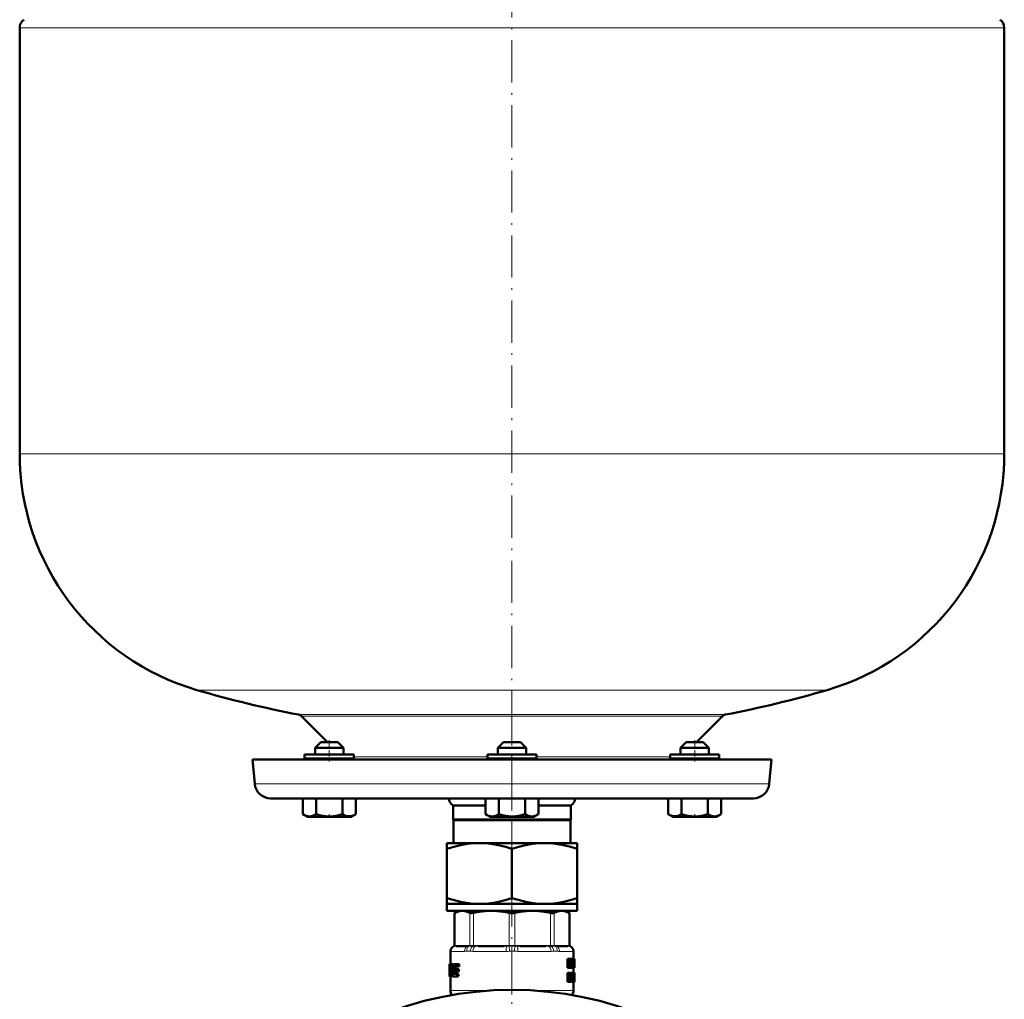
# Model space of a CAD drawing. Extents: x -1768 to 2122, y -1862 to 865.
# Tile 53 of 63: x 1035 to 1315, y -319 to -40. Entities that reach past the tile are written whole.
import ezdxf

# ---------------------------------------------------------------- set-up
doc = ezdxf.new("R2010")
doc.units = 0
doc.linetypes.add('DASHDOT', pattern=[18.5, 12, -3, 0.5, -3])

msp = doc.modelspace()

# ---------------------------------------------------------------- linework, layer by layer
at = {"color": 7, "linetype": 'DASHDOT', "lineweight": 18}
for p, q in [((1175.3, 231.39), (1175.3, -272.9)), ((1175.3, -234.05), (1175.3, -279.84)), ((1175.3, -286.12), (1175.3, -546.12))]:
    msp.add_line(p, q, dxfattribs=at)
at = {"color": 7, "lineweight": 18}
for p, q in [((1315.3, -42.55), (1035.3, -42.55)), ((1035.3, -163.67), (1315.3, -163.67)), ((1085.7, -230.87), (1175.3, -230.87)), ((1175.3, -230.87), (1264.9, -230.87)), ((1114.64, -237.87), (1175.3, -237.87)), ((1175.3, -237.87), (1235.97, -237.87)), ((1115.41, -238.28), (1235.19, -238.28)), ((1117.28, -250.17), (1116.34, -250.17)), ((1130.34, -250.17), (1117.28, -250.17)), ((1130.34, -249.88), (1168.3, -249.88)), ((1175.3, -250.17), (1168.3, -250.17)), ((1182.3, -250.17), (1175.3, -250.17)), ((1182.3, -249.88), (1220.26, -249.88)), ((1233.33, -250.17), (1220.26, -250.17)), ((1234.26, -250.17), (1233.33, -250.17)), ((1102.15, -257.57), (1175.3, -257.57)), ((1175.3, -257.57), (1248.45, -257.57)), ((1159.06, -294.23), (1159.06, -303.51)), ((1163.28, -303.51), (1163.28, -294.23)), ((1164.36, -294.23), (1164.36, -303.51)), ((1174.54, -303.51), (1174.54, -294.23)), ((1176.07, -294.23), (1176.07, -303.51)), ((1186.25, -303.51), (1186.25, -294.23)), ((1187.33, -294.23), (1187.33, -303.51)), ((1191.55, -303.51), (1191.55, -294.23)), ((1157.82, -305.15), (1157.8, -305.12)), ((1157.88, -305.17), (1161.8, -305.17)), ((1158.91, -303.71), (1158.78, -303.72)), ((1158.91, -303.53), (1159.04, -303.52)), ((1158.93, -303.71), (1158.91, -303.71)), ((1159.19, -303.68), (1158.93, -303.71)), ((1159.04, -303.52), (1159.06, -303.51)), ((1159.06, -303.51), (1159.35, -303.49)), ((1159.65, -303.47), (1162.69, -303.47)), ((1163.45, -305.15), (1162.43, -305.15)), ((1163.14, -303.71), (1162.82, -303.68)), ((1162.98, -303.49), (1163.28, -303.51)), ((1163.16, -303.71), (1163.14, -303.71)), ((1163.28, -303.51), (1163.3, -303.52)), ((1164.17, -305.17), (1173.63, -305.17)), ((1164.31, -303.71), (1164.25, -303.71)), ((1164.31, -303.52), (1164.36, -303.51)), ((1165.01, -303.68), (1164.31, -303.71)), ((1164.36, -303.51), (1165.07, -303.49)), ((1165.78, -303.47), (1173.11, -303.47)), ((1174.47, -303.71), (1173.75, -303.68)), ((1173.83, -303.49), (1174.54, -303.51)), ((1174.53, -303.71), (1174.47, -303.71)), ((1174.54, -303.51), (1174.59, -303.52)), ((1176.02, -303.52), (1176.07, -303.51)), ((1176.07, -303.51), (1176.78, -303.49)), ((1176.13, -303.71), (1176.07, -303.71)), ((1176.85, -303.68), (1176.13, -303.71)), ((1176.98, -305.17), (1186.44, -305.17)), ((1177.49, -303.47), (1184.82, -303.47)), ((1185.54, -303.49), (1186.25, -303.51)), ((1186.3, -303.71), (1185.6, -303.68)), ((1186.25, -303.51), (1186.3, -303.52)), ((1186.35, -303.71), (1186.3, -303.71)), ((1188.18, -305.15), (1187.16, -305.15)), ((1187.31, -303.52), (1187.33, -303.51)), ((1187.33, -303.51), (1187.62, -303.49)), ((1187.47, -303.71), (1187.44, -303.71)), ((1187.79, -303.68), (1187.47, -303.71)), ((1187.92, -303.47), (1190.96, -303.47)), ((1188.8, -305.17), (1192.72, -305.17)), ((1191.25, -303.49), (1191.55, -303.51)), ((1191.68, -303.71), (1191.41, -303.68)), ((1191.55, -303.51), (1191.57, -303.52)), ((1191.57, -303.52), (1191.7, -303.53)), ((1191.7, -303.71), (1191.68, -303.71)), ((1191.83, -303.72), (1191.7, -303.71)), ((1192.8, -305.12), (1192.79, -305.15)), ((1191.84, -313.18), (1191.65, -313.18)), ((1157.8, -316.34), (1168.65, -316.34)), ((1181.96, -316.34), (1192.8, -316.34))]:
    msp.add_line(p, q, dxfattribs=at)
at = {"color": 7, "lineweight": 50}
for p, q in [((1035.3, -42.55), (1035.3, -163.67)), ((1315.3, -163.67), (1315.3, -42.55)), ((1115.41, -238.28), (1122.8, -245.67)), ((1227.8, -245.67), (1235.19, -238.28)), ((1120.94, -245.67), (1119.34, -247.27)), ((1120.94, -245.67), (1119.34, -247.27)), ((1125.42, -245.67), (1120.94, -245.67)), ((1125.74, -245.67), (1125.42, -245.67)), ((1125.74, -245.67), (1127.34, -247.27)), ((1172.9, -245.67), (1171.3, -247.27)), ((1173.22, -245.67), (1172.9, -245.67)), ((1177.7, -245.67), (1173.22, -245.67)), ((1177.7, -245.67), (1179.3, -247.27)), ((1224.86, -245.67), (1223.26, -247.27)), ((1227.26, -245.67), (1224.86, -245.67)), ((1229.66, -245.67), (1227.26, -245.67)), ((1229.66, -245.67), (1231.26, -247.27)), ((1229.66, -245.67), (1231.26, -247.27)), ((1117.28, -249.17), (1116.34, -249.17)), ((1116.34, -249.17), (1116.34, -250.17)), ((1130.34, -249.17), (1117.28, -249.17)), ((1126.81, -247.27), (1119.34, -247.27)), ((1119.34, -249.17), (1119.34, -247.27)), ((1127.34, -247.27), (1126.81, -247.27)), ((1127.34, -249.17), (1127.34, -247.27)), ((1130.34, -249.17), (1130.34, -250.17)), ((1175.3, -249.17), (1168.3, -249.17)), ((1168.3, -249.17), (1168.3, -250.17)), ((1171.84, -247.27), (1171.3, -247.27)), ((1171.3, -249.17), (1171.3, -247.27)), ((1179.3, -247.27), (1171.84, -247.27)), ((1182.3, -249.17), (1175.3, -249.17)), ((1179.3, -249.17), (1179.3, -247.27)), ((1182.3, -249.17), (1182.3, -250.17)), ((1233.33, -249.17), (1220.26, -249.17)), ((1220.26, -249.17), (1220.26, -250.17)), ((1227.26, -247.27), (1223.26, -247.27)), ((1223.26, -249.17), (1223.26, -247.27)), ((1231.26, -247.27), (1227.26, -247.27)), ((1231.26, -249.17), (1231.26, -247.27)), ((1231.26, -249.17), (1231.26, -247.27)), ((1234.26, -249.17), (1233.33, -249.17)), ((1234.26, -249.17), (1234.26, -250.17)), ((1234.26, -250.17), (1234.26, -249.17)), ((1101.55, -250.67), (1175.3, -250.67)), ((1101.55, -250.67), (1102.15, -257.57)), ((1175.3, -250.67), (1249.06, -250.67)), ((1248.45, -257.57), (1249.06, -250.67)), ((1106.64, -261.67), (1175.3, -261.67)), ((1115.84, -261.67), (1115.84, -266.21)), ((1119.59, -261.67), (1119.59, -266.21)), ((1127.1, -261.67), (1127.1, -266.21)), ((1130.85, -261.67), (1130.85, -266.2)), ((1130.85, -261.67), (1130.85, -266.2)), ((1167.79, -261.67), (1167.79, -266.2)), ((1171.55, -261.67), (1171.55, -266.21)), ((1175.3, -261.67), (1243.97, -261.67)), ((1179.05, -261.67), (1179.05, -266.21)), ((1182.8, -261.67), (1182.8, -266.21)), ((1219.75, -261.67), (1219.75, -266.2)), ((1223.5, -261.67), (1223.5, -266.2)), ((1231.01, -261.67), (1231.01, -266.21)), ((1234.76, -261.67), (1234.76, -266.21)), ((1234.77, -261.67), (1234.77, -266.21)), ((1158.55, -263.67), (1167.79, -263.67)), ((1158.55, -267.67), (1158.55, -263.67)), ((1182.8, -263.67), (1192.05, -263.67)), ((1192.05, -263.67), (1192.05, -267.67)), ((1117.17, -266.97), (1115.84, -266.21)), ((1117.17, -266.97), (1128.69, -266.97)), ((1128.69, -266.97), (1129.52, -266.97)), ((1129.52, -266.97), (1130.85, -266.2)), ((1158.55, -267.67), (1192.05, -267.67)), ((1158.55, -267.67), (1158.68, -267.89)), ((1158.68, -267.89), (1191.93, -267.89)), ((1158.68, -267.89), (1158.68, -274.37)), ((1169.13, -266.97), (1167.8, -266.2)), ((1169.13, -266.97), (1169.96, -266.97)), ((1169.96, -266.97), (1181.48, -266.97)), ((1181.48, -266.97), (1182.8, -266.21)), ((1191.93, -267.89), (1192.05, -267.67)), ((1191.93, -274.37), (1191.93, -267.89)), ((1221.09, -266.97), (1219.75, -266.2)), ((1221.09, -266.97), (1221.3, -266.97)), ((1221.3, -266.97), (1227.26, -266.97)), ((1227.26, -266.97), (1233.44, -266.97)), ((1233.44, -266.97), (1234.76, -266.21)), ((1156.8, -274.37), (1156.8, -276.03)), ((1156.8, -274.37), (1166.05, -274.37)), ((1166.05, -274.37), (1175.3, -274.37)), ((1175.3, -274.37), (1184.55, -274.37)), ((1184.55, -274.37), (1193.8, -274.37)), ((1193.8, -276.03), (1193.8, -274.37)), ((1156.8, -290.02), (1156.8, -276.03)), ((1175.3, -290.02), (1175.3, -276.03)), ((1193.8, -276.03), (1193.8, -290.02)), ((1156.8, -290.02), (1156.8, -291.67)), ((1193.8, -291.67), (1193.8, -290.02)), ((1156.8, -291.67), (1166.05, -291.67)), ((1156.8, -291.67), (1156.8, -293.67)), ((1156.8, -293.67), (1175.3, -293.67)), ((1160, -293.67), (1158.91, -294.31)), ((1166.05, -291.67), (1175.3, -291.67)), ((1175.3, -291.67), (1184.55, -291.67)), ((1175.3, -293.67), (1193.8, -293.67)), ((1184.55, -291.67), (1193.8, -291.67)), ((1190.6, -293.67), (1191.7, -294.31)), ((1193.8, -291.67), (1193.8, -293.67)), ((1159.06, -294.23), (1158.91, -294.31)), ((1158.91, -303.53), (1158.91, -294.31)), ((1191.7, -294.31), (1191.55, -294.23)), ((1191.7, -303.53), (1191.7, -294.31)), ((1157.8, -305.12), (1157.8, -308.83)), ((1162.5, -303.67), (1159.46, -303.67)), ((1173.04, -303.67), (1165.7, -303.67)), ((1184.9, -303.67), (1177.57, -303.67)), ((1191.14, -303.67), (1188.1, -303.67)), ((1192.8, -305.12), (1192.8, -307.28)), ((1191.42, -307.28), (1191.09, -307.28)), ((1191.09, -309.86), (1191.09, -307.28)), ((1191.42, -307.28), (1191.75, -307.28)), ((1191.42, -309.86), (1191.42, -307.28)), ((1191.62, -307.77), (1191.63, -307.77)), ((1191.81, -307.74), (1191.86, -307.28)), ((1192.18, -307.28), (1191.86, -307.28)), ((1192.18, -307.28), (1192.41, -307.28)), ((1192.25, -307.77), (1192.26, -307.77)), ((1192.41, -307.28), (1192.41, -309.86)), ((1192.41, -307.52), (1192.43, -307.28)), ((1192.43, -307.28), (1192.74, -307.28)), ((1192.74, -307.28), (1192.86, -307.28)), ((1192.74, -308.84), (1192.79, -307.97)), ((1192.81, -307.97), (1192.79, -307.97)), ((1192.8, -307.74), (1192.8, -307.74)), ((1192.81, -307.97), (1192.85, -308.84)), ((1193.03, -307.28), (1192.86, -307.28)), ((1193.03, -307.28), (1193.09, -307.28)), ((1193.03, -309.86), (1193.03, -307.28)), ((1193.07, -309.39), (1193.07, -307.75)), ((1193.07, -307.75), (1193.09, -307.75)), ((1193.1, -307.96), (1193.07, -307.96)), ((1193.09, -307.28), (1193.1, -307.42)), ((1193.1, -307.42), (1193.1, -308.5)), ((1193.1, -307.96), (1193.1, -308.5)), ((1157.5, -308.83), (1157.51, -308.83)), ((1157.5, -308.83), (1157.5, -312.16)), ((1157.6, -308.83), (1157.51, -308.83)), ((1157.52, -309.16), (1157.51, -308.83)), ((1157.57, -309.16), (1157.52, -309.16)), ((1157.6, -308.83), (1158.14, -308.83)), ((1157.97, -309.73), (1157.7, -309.73)), ((1157.74, -309.52), (1157.93, -309.52)), ((1157.97, -309.75), (1157.89, -311.37)), ((1157.93, -309.52), (1157.97, -309.59)), ((1158.45, -308.83), (1158.14, -308.83)), ((1158.21, -308.88), (1158.14, -308.83)), ((1158.52, -308.88), (1158.21, -308.88)), ((1158.58, -309.03), (1158.27, -309.03)), ((1158.57, -309.25), (1158.3, -309.25)), ((1158.53, -309.52), (1158.3, -309.52)), ((1158.52, -308.88), (1158.45, -308.83)), ((1158.82, -308.83), (1159.85, -308.83)), ((1158.82, -310.9), (1158.91, -309.75)), ((1159.24, -309.75), (1158.91, -309.75)), ((1158.94, -310.43), (1158.93, -310.57)), ((1159.28, -309.59), (1158.95, -309.59)), ((1159.02, -309.52), (1159.84, -309.52)), ((1159.04, -310.21), (1159.74, -310.21)), ((1159.2, -310.21), (1159.24, -309.75)), ((1159.28, -309.59), (1159.35, -309.52)), ((1160.08, -310.21), (1159.74, -310.21)), ((1159.82, -310.69), (1159.84, -310.55)), ((1160.17, -310.69), (1159.82, -310.69)), ((1160.19, -309.52), (1159.84, -309.52)), ((1160.18, -310.55), (1159.84, -310.55)), ((1160.2, -308.83), (1159.85, -308.83)), ((1159.94, -309.3), (1159.96, -309.16)), ((1160.29, -309.3), (1159.94, -309.3)), ((1160.31, -309.16), (1159.96, -309.16)), ((1160.17, -310.69), (1160.18, -310.55)), ((1160.29, -309.3), (1160.31, -309.16)), ((1191.42, -309.86), (1191.09, -309.86)), ((1191.42, -309.86), (1191.63, -309.86)), ((1191.66, -308.13), (1191.63, -308.13)), ((1191.63, -308.43), (1191.63, -309.86)), ((1191.88, -309.86), (1191.63, -309.86)), ((1191.88, -309.86), (1192.04, -309.86)), ((1192.01, -308.81), (1191.94, -308.81)), ((1191.97, -309.18), (1191.97, -309.18)), ((1192.25, -309.86), (1192.04, -309.86)), ((1192.25, -308.32), (1192.21, -308.32)), ((1192.25, -309.86), (1192.25, -308.32)), ((1192.25, -309.86), (1192.41, -309.86)), ((1192.41, -309.86), (1192.53, -309.86)), ((1192.53, -309.86), (1192.67, -309.86)), ((1192.71, -309.29), (1192.67, -309.86)), ((1192.67, -309.86), (1192.9, -309.86)), ((1192.71, -309.29), (1192.88, -309.29)), ((1192.74, -308.84), (1192.85, -308.84)), ((1192.8, -309.86), (1192.8, -311.22)), ((1192.9, -309.86), (1192.88, -309.29)), ((1192.9, -309.86), (1192.98, -309.86)), ((1193.03, -309.86), (1192.98, -309.86)), ((1193.03, -309.86), (1193.09, -309.86)), ((1193.1, -308.55), (1193.07, -308.55)), ((1193.1, -309.16), (1193.07, -309.16)), ((1193.07, -309.39), (1193.09, -309.39)), ((1193.1, -308.5), (1193.1, -308.55)), ((1193.1, -308.55), (1193.1, -308.61)), ((1193.1, -308.61), (1193.1, -309.16)), ((1193.1, -308.61), (1193.1, -309.68)), ((1157.52, -312.07), (1157.5, -312.07)), ((1157.5, -312.16), (1157.5, -312.07)), ((1157.5, -312.29), (1157.5, -312.16)), ((1157.54, -312.29), (1157.5, -312.29)), ((1157.54, -312.29), (1157.6, -312.29)), ((1157.7, -312.29), (1157.6, -312.29)), ((1157.66, -312.07), (1157.63, -312.07)), ((1157.67, -311.81), (1157.66, -311.95)), ((1157.7, -311.6), (1157.83, -311.6)), ((1157.7, -312.29), (1157.95, -312.29)), ((1157.8, -312.29), (1157.8, -316.34)), ((1157.87, -311.53), (1157.83, -311.6)), ((1157.95, -312.29), (1158.02, -312.23)), ((1158.26, -312.29), (1157.95, -312.29)), ((1158.33, -312.23), (1158.02, -312.23)), ((1158.4, -312.08), (1158.09, -312.08)), ((1158.39, -311.87), (1158.14, -311.87)), ((1158.39, -311.6), (1158.17, -311.6)), ((1158.26, -312.29), (1158.33, -312.23)), ((1158.4, -312.08), (1158.41, -312.04)), ((1158.48, -312.23), (1158.56, -312.29)), ((1158.56, -312.29), (1159.6, -312.29)), ((1158.79, -311.37), (1158.83, -310.9)), ((1159.11, -311.37), (1158.79, -311.37)), ((1159.12, -311.53), (1158.8, -311.53)), ((1158.85, -311.6), (1158.8, -311.53)), ((1158.85, -311.6), (1159.62, -311.6)), ((1159.03, -310.9), (1159.72, -310.9)), ((1159.11, -311.37), (1159.15, -310.9)), ((1159.18, -311.6), (1159.12, -311.53)), ((1159.95, -312.29), (1159.6, -312.29)), ((1159.96, -311.6), (1159.62, -311.6)), ((1159.71, -312.07), (1159.72, -311.93)), ((1160.05, -312.07), (1159.71, -312.07)), ((1160.07, -310.9), (1159.72, -310.9)), ((1160.06, -311.93), (1159.72, -311.93)), ((1160.05, -312.07), (1160.06, -311.93)), ((1191.42, -311.27), (1191.09, -311.27)), ((1191.09, -313.85), (1191.09, -311.27)), ((1191.42, -311.27), (1191.78, -311.27)), ((1191.42, -313.85), (1191.42, -311.27)), ((1191.65, -312.43), (1191.65, -311.7)), ((1191.65, -311.7), (1191.75, -311.7)), ((1191.9, -312.04), (1191.65, -312.04)), ((1191.85, -312.32), (1191.65, -312.32)), ((1191.65, -312.43), (1191.74, -312.43)), ((1191.65, -312.86), (1191.65, -313.85)), ((1191.65, -312.86), (1191.71, -312.86)), ((1191.75, -312.88), (1191.65, -312.88)), ((1191.78, -312.95), (1191.65, -312.95)), ((1191.81, -313.05), (1191.65, -313.05)), ((1191.84, -313.18), (1191.81, -313.05)), ((1191.98, -313.85), (1191.84, -313.18)), ((1191.91, -312.69), (1191.91, -312.69)), ((1191.98, -312.85), (1192.01, -312.96)), ((1192.01, -312.96), (1192.04, -313.08)), ((1192.47, -311.27), (1192.16, -311.27)), ((1192.16, -312.76), (1192.16, -311.27)), ((1192.47, -312.76), (1192.16, -312.76)), ((1192.47, -311.27), (1192.61, -311.27)), ((1192.47, -312.76), (1192.47, -311.27)), ((1192.81, -311.27), (1192.61, -311.27)), ((1192.61, -311.27), (1192.61, -312.77)), ((1192.81, -312.79), (1192.61, -312.79)), ((1192.76, -311.27), (1192.77, -311.27)), ((1193.07, -311.27), (1192.77, -311.27)), ((1193.09, -311.22), (1192.79, -311.22)), ((1193.01, -311.22), (1192.8, -311.22)), ((1192.81, -311.27), (1192.9, -311.27)), ((1192.81, -312.79), (1192.81, -311.27)), ((1193.02, -313.17), (1192.89, -313.17)), ((1192.9, -311.27), (1192.9, -312.73)), ((1193.05, -311.4), (1192.9, -311.4)), ((1193.03, -311.64), (1192.9, -311.64)), ((1193.02, -311.99), (1192.9, -311.99)), ((1193.03, -312.43), (1192.9, -312.43)), ((1193.07, -312.74), (1192.9, -312.74)), ((1193.08, -312.83), (1192.9, -312.83)), ((1193.09, -312.93), (1192.9, -312.93)), ((1193.09, -313.04), (1192.9, -313.04)), ((1193.02, -313.75), (1193.02, -313.17)), ((1193.09, -313.18), (1193.02, -313.18)), ((1193.09, -313.28), (1193.03, -313.28)), ((1193.09, -313.36), (1193.05, -313.36)), ((1193.08, -313.42), (1193.06, -313.42)), ((1193.08, -311.7), (1193.07, -311.75)), ((1193.07, -311.75), (1193.07, -311.83)), ((1193.1, -311.78), (1193.07, -311.78)), ((1193.07, -311.83), (1193.07, -311.94)), ((1193.1, -311.86), (1193.07, -311.86)), ((1193.07, -311.94), (1193.07, -312.06)), ((1193.08, -311.99), (1193.07, -311.99)), ((1193.07, -312.06), (1193.07, -312.15)), ((1193.07, -312.15), (1193.08, -312.24)), ((1193.08, -312.83), (1193.07, -312.74)), ((1193.09, -311.69), (1193.08, -311.69)), ((1193.1, -311.72), (1193.08, -311.72)), ((1193.08, -311.99), (1193.08, -311.86)), ((1193.08, -312.22), (1193.08, -311.99)), ((1193.08, -312.24), (1193.09, -312.34)), ((1193.09, -312.93), (1193.08, -312.83)), ((1193.08, -313.42), (1193.09, -313.36)), ((1193.1, -311.72), (1193.09, -311.69)), ((1193.09, -312.34), (1193.1, -312.47)), ((1193.09, -313.04), (1193.09, -312.93)), ((1193.09, -313.18), (1193.09, -313.04)), ((1193.09, -313.28), (1193.09, -313.18)), ((1193.09, -313.36), (1193.09, -313.28)), ((1193.1, -311.25), (1193.1, -311.32)), ((1193.1, -311.32), (1193.1, -311.86)), ((1193.1, -311.78), (1193.1, -311.72)), ((1193.1, -311.86), (1193.1, -311.78)), ((1193.1, -312.47), (1193.1, -312.64)), ((1193.1, -312.64), (1193.1, -312.85)), ((1193.1, -312.85), (1193.1, -313.12)), ((1193.1, -313.12), (1193.1, -313.49)), ((1193.1, -313.49), (1193.1, -313.72)), ((1191.42, -313.85), (1191.09, -313.85)), ((1191.42, -313.85), (1191.65, -313.85)), ((1191.66, -313.85), (1191.65, -313.8)), ((1191.98, -313.85), (1191.66, -313.85)), ((1191.98, -313.85), (1192.19, -313.85)), ((1192.71, -313.89), (1192.41, -313.89)), ((1193.08, -313.89), (1192.77, -313.89)), ((1193.05, -313.86), (1192.78, -313.86)), ((1192.8, -313.89), (1192.8, -316.34)), ((1193.02, -313.75), (1192.83, -313.75)), ((1193.09, -313.85), (1193.07, -313.89))]:
    msp.add_line(p, q, dxfattribs=at)
at = {"color": 7, "linetype": 'DASHDOT', "lineweight": 18, "ltscale": 0.150015}
for p, q in [((1123.34, -245.17), (1123.34, -251.17)), ((1227.26, -245.17), (1227.26, -251.17))]:
    msp.add_line(p, q, dxfattribs=at)
at = {"color": 7, "linetype": 'DASHDOT', "lineweight": 18, "ltscale": 0.023112}
msp.add_line((1123.34, -267.05), (1123.34, -266.13), dxfattribs=at)
at = {"color": 7, "linetype": 'DASHDOT', "lineweight": 18, "ltscale": 0.023199}
msp.add_line((1227.26, -267.05), (1227.26, -266.12), dxfattribs=at)
at = {"color": 7, "linetype": 'DASHDOT', "lineweight": 18, "ltscale": 0.109586}
msp.add_line((1175.3, -294.04), (1175.3, -289.66), dxfattribs=at)
at = {"color": 7, "linetype": 'DASHDOT', "lineweight": 18, "ltscale": 0.337003}
msp.add_line((1175.3, -303.99), (1175.3, -317.47), dxfattribs=at)
at = {"color": 7, "lineweight": 50}
for points in [[(1115.84, -266.21), (1116.32, -266.46), (1116.78, -266.64), (1117.21, -266.74), (1117.63, -266.79), (1118.25, -266.74), (1118.9, -266.55), (1119.59, -266.21)], [(1119.59, -266.21), (1120.55, -266.46), (1121.48, -266.64), (1122.33, -266.74), (1123.16, -266.79), (1124.42, -266.74), (1125.71, -266.55), (1127.1, -266.21)], [(1127.1, -266.2), (1127.58, -266.45), (1128.05, -266.63), (1128.47, -266.74), (1128.89, -266.78), (1129.52, -266.73), (1130.16, -266.54), (1130.81, -266.23)], [(1127.1, -266.21), (1127.58, -266.46), (1128.04, -266.64), (1128.47, -266.74), (1128.97, -266.79)], [(1128.97, -266.79), (1129.56, -266.72), (1130.16, -266.54), (1130.85, -266.2)], [(1167.79, -266.2), (1168.27, -266.45), (1168.74, -266.63), (1169.16, -266.74), (1169.67, -266.79)], [(1169.67, -266.79), (1170.26, -266.73), (1170.85, -266.55), (1171.55, -266.21)], [(1171.55, -266.21), (1172.51, -266.46), (1173.44, -266.64), (1174.28, -266.74), (1175.12, -266.79), (1176.38, -266.74), (1177.66, -266.55), (1179.05, -266.21)], [(1179.05, -266.21), (1179.53, -266.46), (1180, -266.64), (1180.42, -266.74), (1180.84, -266.79), (1181.47, -266.74), (1182.11, -266.55), (1182.8, -266.21)], [(1220.76, -266.65), (1221.38, -266.77), (1222.01, -266.76), (1222.37, -266.69), (1222.74, -266.57), (1223.5, -266.2)], [(1223.5, -266.2), (1224.46, -266.45), (1225.4, -266.63), (1226.24, -266.74), (1227.26, -266.79)], [(1227.26, -266.79), (1228.43, -266.73), (1229.62, -266.55), (1231.01, -266.21)], [(1231.01, -266.21), (1231.49, -266.46), (1231.95, -266.64), (1232.38, -266.74), (1232.8, -266.79), (1233.42, -266.74), (1234.07, -266.55), (1234.76, -266.21)], [(1156.8, -276.03), (1158.73, -275.44), (1160.65, -274.96), (1162.1, -274.69), (1163.54, -274.5), (1164.98, -274.4), (1166.05, -274.37)], [(1166.05, -274.37), (1167.66, -274.43), (1169.28, -274.59), (1170.34, -274.75), (1171.41, -274.95), (1173.56, -275.49), (1175.3, -276.03)], [(1175.3, -276.03), (1177.23, -275.44), (1179.15, -274.96), (1180.6, -274.69), (1182.04, -274.5), (1183.48, -274.4), (1184.55, -274.37)], [(1184.55, -274.37), (1186.16, -274.43), (1187.78, -274.59), (1188.84, -274.75), (1189.91, -274.95), (1192.06, -275.49), (1193.8, -276.03)], [(1166.05, -291.67), (1164.44, -291.62), (1162.83, -291.46), (1161.77, -291.3), (1160.7, -291.09), (1158.55, -290.56), (1156.8, -290.02)], [(1175.3, -290.02), (1173.38, -290.61), (1171.46, -291.08), (1170.01, -291.35), (1168.56, -291.54), (1167.12, -291.65), (1166.05, -291.67)], [(1184.55, -291.67), (1182.94, -291.62), (1181.33, -291.46), (1180.27, -291.3), (1179.2, -291.09), (1177.05, -290.56), (1175.3, -290.02)], [(1193.8, -290.02), (1191.88, -290.61), (1189.96, -291.08), (1188.51, -291.35), (1187.06, -291.54), (1185.62, -291.65), (1184.55, -291.67)], [(1161.17, -293.67), (1160.49, -293.73), (1159.79, -293.91), (1159.06, -294.23)], [(1163.28, -294.23), (1162.54, -293.91), (1161.85, -293.73), (1161.17, -293.67)], [(1169.45, -293.67), (1167.73, -293.74), (1165.96, -293.94), (1164.36, -294.23)], [(1174.54, -294.23), (1172.77, -293.91), (1171.09, -293.73), (1169.45, -293.67)], [(1181.16, -293.67), (1179.44, -293.74), (1177.67, -293.94), (1176.07, -294.23)], [(1186.25, -294.23), (1184.48, -293.91), (1182.8, -293.73), (1181.16, -293.67)], [(1189.44, -293.67), (1188.73, -293.74), (1187.99, -293.94), (1187.33, -294.23)], [(1191.55, -294.23), (1190.81, -293.91), (1190.12, -293.73), (1189.44, -293.67)], [(1164.36, -294.23), (1163.82, -294.3), (1163.42, -294.28), (1163.28, -294.23)], [(1187.33, -294.23), (1187.18, -294.28), (1187, -294.3), (1186.53, -294.28), (1186.25, -294.23)], [(1193.09, -307.75), (1193.09, -307.76), (1193.09, -307.76), (1193.1, -307.79), (1193.1, -307.96)], [(1157.6, -308.83), (1157.57, -309), (1157.57, -309.04)], [(1157.7, -309.73), (1157.71, -309.58), (1157.72, -309.54), (1157.74, -309.52)], [(1158.93, -310.57), (1158.94, -310.75), (1159.03, -310.9)], [(1159.04, -310.21), (1158.98, -310.28), (1158.94, -310.43)], [(1158.95, -309.59), (1158.98, -309.54), (1159.02, -309.52)], [(1159.72, -310.9), (1159.79, -310.84), (1159.82, -310.69)], [(1159.84, -310.55), (1159.83, -310.37), (1159.79, -310.26), (1159.77, -310.23), (1159.74, -310.21)], [(1159.84, -309.52), (1159.91, -309.45), (1159.94, -309.3)], [(1159.96, -309.16), (1159.95, -308.99), (1159.91, -308.88), (1159.89, -308.85), (1159.85, -308.83)], [(1160.07, -310.9), (1160.14, -310.84), (1160.17, -310.69)], [(1160.18, -310.55), (1160.18, -310.37), (1160.14, -310.26), (1160.12, -310.23), (1160.08, -310.21)], [(1160.19, -309.52), (1160.26, -309.45), (1160.29, -309.3)], [(1160.31, -309.16), (1160.3, -308.99), (1160.26, -308.88), (1160.24, -308.85), (1160.2, -308.83)], [(1193.1, -309.16), (1193.09, -309.37), (1193.09, -309.39)], [(1193.1, -309.68), (1193.1, -309.81), (1193.09, -309.86)], [(1157.52, -311.95), (1157.53, -312.25), (1157.54, -312.28), (1157.54, -312.29)], [(1157.6, -312.29), (1157.63, -312.11), (1157.63, -312.07)], [(1157.7, -311.6), (1157.68, -311.65), (1157.66, -311.81)], [(1157.66, -311.95), (1157.66, -312.05), (1157.68, -312.25), (1157.69, -312.27), (1157.7, -312.29)], [(1159.6, -312.29), (1159.67, -312.22), (1159.71, -312.07)], [(1159.72, -311.93), (1159.7, -311.72), (1159.68, -311.65), (1159.62, -311.6)], [(1159.95, -312.29), (1160.01, -312.22), (1160.05, -312.07)], [(1160.06, -311.93), (1160.05, -311.76), (1160.02, -311.64), (1160, -311.62), (1159.96, -311.6)], [(1191.85, -312.32), (1191.82, -312.39), (1191.74, -312.43)], [(1191.75, -311.7), (1191.81, -311.72), (1191.84, -311.74), (1191.87, -311.82), (1191.9, -312.04)], [(1191.78, -311.27), (1191.88, -311.29), (1191.97, -311.36), (1192.07, -311.6), (1192.1, -311.97)], [(1192.41, -313.89), (1192.29, -313.79), (1192.22, -313.59), (1192.18, -313.29), (1192.16, -312.76)], [(1192.71, -313.89), (1192.61, -313.81), (1192.54, -313.62), (1192.49, -313.25), (1192.47, -312.76)], [(1192.61, -312.77), (1192.62, -313.11), (1192.66, -313.33), (1192.68, -313.37), (1192.72, -313.39)], [(1192.9, -312.73), (1192.88, -313.41), (1192.84, -313.69), (1192.82, -313.79), (1192.78, -313.86), (1192.71, -313.89)], [(1192.72, -313.39), (1192.79, -313.23), (1192.81, -312.79)], [(1193.05, -313.37), (1193.06, -313.42), (1193.07, -313.44)]]:
    msp.add_lwpolyline(points, dxfattribs=at)
at = {"color": 7, "lineweight": 18}
for points in [[(1163.3, -303.52), (1163.81, -303.53), (1164.31, -303.52)], [(1186.3, -303.52), (1187, -303.53), (1187.31, -303.52)]]:
    msp.add_lwpolyline(points, dxfattribs=at)
at = {"color": 7, "lineweight": 50}
msp.add_circle((1175.3, -416.12), 100, dxfattribs=at)
for centre, radius, start, end in [((1038, -42.55), 2.7, 122.579, 180), ((1312.6, -42.55), 2.7, 0, 57.421), ((1105.3, -163.67), 70, 180, 253.7398), ((1245.3, -163.67), 70, 286.2602, 0), ((1175.3, 76.33), 320, 253.7398, 259.0714), ((1175.3, 76.33), 320, 280.9286, 286.2602), ((1114.35, -239.34), 1.5, 45, 79.0714), ((1236.25, -239.34), 1.5, 100.9286, 135), ((1115.84, -250.17), 0.5, 270, 360), ((1130.84, -250.17), 0.5, 180, 270), ((1167.8, -250.17), 0.5, 270, 360), ((1182.8, -250.17), 0.5, 180, 270), ((1219.76, -250.17), 0.5, 270, 360), ((1234.76, -250.17), 0.5, 180, 270), ((1234.76, -250.17), 0.5, 180, 270), ((1106.64, -257.17), 4.5, 185, 270), ((1243.97, -257.17), 4.5, 270, 355), ((1159.71, -261.67), 2.31, 180, 240), ((1190.9, -261.67), 2.31, 300, 360), ((1222.18, -262.12), 4.75, 239.2257, 252.5363), ((1175.29, -290.56), 3.74, 258.3446, 270.1449), ((1175.31, -290.58), 3.73, 269.8253, 281.6734), ((1159.3, -305.12), 1.5, 110.5177, 180.0166), ((1158.71, -303.53), 0.2, 290.5165, 359.9999), ((1191.9, -303.53), 0.2, 180.0001, 249.4835), ((1191.3, -305.12), 1.5, 360, 69.4823), ((1162.88, -308.5), 28.75, 0.1221, 1.455), ((1200.46, -307.19), 8.85, 183.7528, 186.0891), ((1013.37, -329.85), 179.8, 6.7194, 7.2099), ((1018, -288.85), 175.15, 353.4585, 353.9602), ((1183.76, -307.33), 8.5, 354.7816, 357.0896), ((1218.6, -308.35), 26.34, 178.7215, 179.9219), ((1043.52, -296.71), 149.59, 354.956, 355.9464), ((1187.54, -307.67), 5.26, 356.7208, 359.1682), ((1199.1, -307.65), 6.3, 180.8269, 182.9355), ((1040.24, -315.92), 152.86, 2.2736, 3.2409), ((1484.61, -312.24), 327.1, 179.4611, 179.9706), ((1486.72, -315.76), 329.22, 178.8316, 179.3379), ((1511.72, -321.67), 354.23, 178.069, 178.448), ((1157.31, -309.69), 0.659, 355.2142, 9.502), ((1597.13, -337.49), 439.73, 176.3527, 176.6237), ((1157.74, -309.14), 0.537, 11.9329, 28.8232), ((1156.91, -309.33), 1.39, 3.3335, 12.4548), ((1156.01, -309.38), 2.29, 356.6103, 3.3487), ((1659.35, -344.82), 502.07, 175.9689, 176.2064), ((1158.05, -309.14), 0.536, 11.9311, 28.8406), ((1160.35, -309.63), 1.82, 168.052, 176.6245), ((1159.84, -309.51), 1.3, 158.4683, 168.6111), ((1157.48, -309.29), 1.13, 8.1933, 13.0268), ((1159.15, -309.23), 0.553, 140.9405, 158.726), ((1158.83, -308.97), 0.137, 94.9628, 144.1433), ((1159.45, -309.79), 0.536, 157.8708, 175.9089), ((1159.77, -309.79), 0.536, 157.852, 175.9095), ((1022.02, -330.93), 171.16, 7.0726, 7.6581), ((1186.19, -309.49), 5.78, 3.0866, 6.7512), ((1202.44, -309.97), 10.5, 173.627, 175.6667), ((1018.1, -290.25), 175.04, 353.5681, 354.1451), ((1157.09, -311.34), 0.804, 346.282, 357.9508), ((1157.43, -311.89), 0.68, 329.83, 343.4584), ((1156.49, -311.59), 1.67, 342.641, 350.3676), ((1155.63, -311.44), 2.54, 350.2961, 356.4129), ((1157.75, -311.89), 0.67, 329.3345, 343.2028), ((1160.31, -311.74), 1.92, 175.6816, 183.6876), ((1159.64, -311.8), 1.26, 183.2452, 193.3277), ((1158.89, -311.98), 0.486, 192.7626, 211.5581), ((1159.25, -311.42), 0.46, 173.2936, 193.8034), ((1159.57, -311.42), 0.46, 173.2936, 193.8034), ((1191.7, -312.91), 0.0502, 32.7673, 84.4737), ((1191.52, -313.03), 0.269, 19.1426, 34.6328), ((1190.77, -313.31), 1.07, 14.1053, 19.7741), ((1191.09, -312.07), 0.808, 341.9381, 1.9017), ((1191.68, -312.42), 0.347, 311.0813, 333.0587), ((1191.77, -312.83), 0.189, 22.913, 44.3273), ((1191.17, -313.1), 0.851, 17.4933, 24.2989), ((1191.33, -312.24), 0.74, 332.5324, 345.6697), ((1140.18, -323.96), 52.99, 11.0019, 11.8436), ((1190.69, -312.06), 1.4, 345.1208, 353.6613), ((1189.92, -311.98), 2.18, 353.628, 0.1734), ((1192.84, -311.27), 0.0713, 137.9011, 177.4986), ((1200.04, -311.96), 7.02, 177.378, 180.2111), ((1199.58, -312.02), 6.56, 179.7565, 183.6024), ((1195.26, -312.95), 2.25, 185.724, 190.7737), ((1196.77, -311.81), 3.75, 173.7637, 177.4237), ((1196.94, -312.16), 3.92, 183.9498, 188.4837), ((1194.21, -311.52), 1.17, 167.4145, 174.2396), ((1193.14, -311.27), 0.0722, 138.1208, 177.231), ((1193.06, -313.42), 0.0224, 306.6994, 5.1885), ((1193.11, -311.7), 0.0281, 137.9531, 180.5121), ((1193.07, -311.24), 0.0248, 349.9677, 54.469), ((1193.08, -311.69), 0.0146, 0.7968, 48.9847), ((1159.8, -316.34), 2, 180, 218.5183), ((1190.8, -316.34), 2, 321.478, 360), ((1192.78, -313.87), 0.027, 201.3785, 250.9283), ((1193.61, -313.66), 0.599, 189.043, 199.7323), ((1193.1, -313.85), 0.0531, 189.8055, 239.3413), ((1191.94, -313.72), 1.16, 353.3792, 359.8357)]:
    msp.add_arc(centre, radius, start, end, dxfattribs=at)
at = {"color": 7, "lineweight": 18}
for centre, radius, start, end in [((1159.32, -305.15), 1.5, 105.9772, 179.784), ((1157.87, -305.1), 0.073, 220.243, 277.8347), ((1158.84, -303.52), 0.196, 289.2011, 2.0769), ((1158.86, -303.52), 0.195, 288.8448, 2.6072), ((1159.16, -303.5), 0.192, 279.6889, 3.0559), ((1159.45, -306.63), 2.96, 89.7465, 95.0069), ((1159.64, -306.6), 3.13, 89.7592, 95.1871), ((1161.82, -298.02), 7.15, 269.8403, 274.8785), ((1162.52, -307.69), 4.02, 85.7024, 90.1944), ((1162.7, -306.6), 3.13, 84.8129, 90.2408), ((1162.78, -303.49), 0.199, 279.7602, 1.0432), ((1163.07, -303.52), 0.202, 288.6376, 0.5069), ((1163.1, -303.52), 0.202, 289.9883, 0.854), ((1163.68, -281.72), 21.99, 268.6539, 271.4886), ((1164.13, -296.23), 8.94, 265.6487, 270.2682), ((1165.67, -323.33), 19.65, 89.9051, 91.9429), ((1165.75, -321.65), 18.18, 89.8986, 92.1508), ((1173.07, -324.39), 20.71, 88.1074, 90.0906), ((1173.15, -321.65), 18.18, 87.8492, 90.1014), ((1173.67, -289.17), 16.01, 269.8409, 273.2556), ((1175.3, -259.2), 44.52, 269.0091, 270.9896), ((1175.4, -317.02), 11.9, 90.4739, 93.9469), ((1175.26, -282.91), 20.62, 268.132, 270.1134), ((1175.35, -283.2), 20.33, 269.8741, 271.8833), ((1175.2, -317.02), 11.9, 86.0531, 89.5262), ((1176.93, -289.15), 16.02, 266.7462, 270.1574), ((1177.46, -321.65), 18.18, 89.8986, 92.1508), ((1177.54, -324.39), 20.71, 89.9094, 91.8927), ((1184.86, -321.65), 18.18, 87.8492, 90.1014), ((1184.93, -323.33), 19.65, 88.0571, 90.0949), ((1186.92, -281.71), 22, 268.5123, 271.3456), ((1186.48, -296.24), 8.93, 269.7295, 274.3536), ((1187.51, -303.52), 0.202, 179.146, 250.0117), ((1187.53, -303.52), 0.202, 179.4931, 251.3624), ((1187.91, -306.6), 3.13, 89.7592, 95.1871), ((1187.82, -303.49), 0.199, 178.9568, 260.2398), ((1188.09, -307.69), 4.02, 89.8056, 94.2976), ((1188.78, -298.02), 7.16, 265.1242, 270.157), ((1190.97, -306.6), 3.13, 84.8129, 90.2408), ((1191.15, -306.63), 2.96, 84.9931, 90.2535), ((1191.45, -303.5), 0.192, 176.9441, 260.3111), ((1191.74, -303.52), 0.195, 177.3928, 251.1552), ((1191.76, -303.52), 0.196, 177.9231, 250.7989), ((1191.29, -305.15), 1.5, 0.216, 74.0228), ((1192.73, -305.1), 0.0729, 262.143, 319.7781)]:
    msp.add_arc(centre, radius, start, end, dxfattribs=at)
for centre, major_axis, ratio, start_param, end_param in [((1159.38, -305.17), (0, 1.5), 0.995414, 0.123342, 1.570796), ((1159.46, -303.47), (0, -0.2), 0.92388, 0, 1.570796), ((1162.96, -305.17), (0, 1.5), 0.771505, 0.123342, 1.570796), ((1163.53, -305.15), (0.14, -1.49), 0.734075, 3.351169, 4.642046), ((1162.5, -303.47), (0, -0.2), 0.92388, 0, 1.570796), ((1164.46, -305.15), (-0.13, -1.49), 0.675962, 3.481187, 4.772063), ((1165.12, -305.17), (0, 1.5), 0.636223, 0.123342, 1.570796), ((1164.22, -303.52), (0.007, -0.2), 0.408466, 0.272287, 1.557437), ((1164.28, -303.51), (0.008, -0.2), 0.382405, 0.255495, 1.554996), ((1164.99, -303.49), (0.008, -0.2), 0.382432, 0.102908, 1.555785), ((1165.7, -303.47), (0, -0.2), 0.382683, 0, 1.570796), ((1173.04, -303.47), (0, -0.2), 0.382683, 0, 1.570796), ((1173.77, -305.17), (0, 1.5), 0.095659, 0.123342, 1.570796), ((1173.75, -303.49), (-0.008, -0.2), 0.382432, 0.132932, 1.585808), ((1174.46, -303.51), (-0.008, -0.2), 0.382405, 0.287096, 1.586597), ((1174.64, -305.15), (0.1, -1.5), 0.041092, 3.418838, 4.709715), ((1174.52, -303.52), (-0.006, -0.2), 0.356255, 0.297028, 1.582178), ((1176.09, -303.52), (0.006, -0.2), 0.356255, 4.701007, 5.986158), ((1175.96, -305.15), (-0.1, -1.5), 0.041092, 1.57347, 2.864347), ((1176.14, -303.51), (0.008, -0.2), 0.382405, 4.696589, 5.996089), ((1176.85, -303.49), (0.008, -0.2), 0.382432, 4.697377, 6.150253), ((1176.83, -305.17), (0, -1.5), 0.095659, 1.570796, 3.018251), ((1177.57, -303.47), (0, -0.2), 0.382683, 4.712389, 6.283185), ((1184.9, -303.47), (0, -0.2), 0.382683, 4.712389, 6.283185), ((1185.62, -303.49), (-0.008, -0.2), 0.382432, 4.727401, 6.180277), ((1185.48, -305.17), (0, -1.5), 0.636223, 1.570796, 3.018251), ((1186.32, -303.51), (-0.008, -0.2), 0.382405, 4.728189, 6.02769), ((1186.38, -303.52), (-0.007, -0.2), 0.408466, 4.725748, 6.010898), ((1186.14, -305.15), (0.13, -1.49), 0.675962, 1.511122, 2.801999), ((1187.07, -305.15), (-0.14, -1.49), 0.734075, 1.64114, 2.932016), ((1187.65, -305.17), (0, -1.5), 0.771505, 1.570796, 3.018251), ((1188.1, -303.47), (0, 0.2), 0.92388, 1.570796, 3.141593), ((1191.14, -303.47), (0, 0.2), 0.92388, 1.570796, 3.141593), ((1191.23, -305.17), (0, -1.5), 0.995414, 1.570796, 3.018251)]:
    msp.add_ellipse(centre, major_axis=major_axis, ratio=ratio, start_param=start_param, end_param=end_param, dxfattribs=at)

doc.saveas('drawing.dxf')
